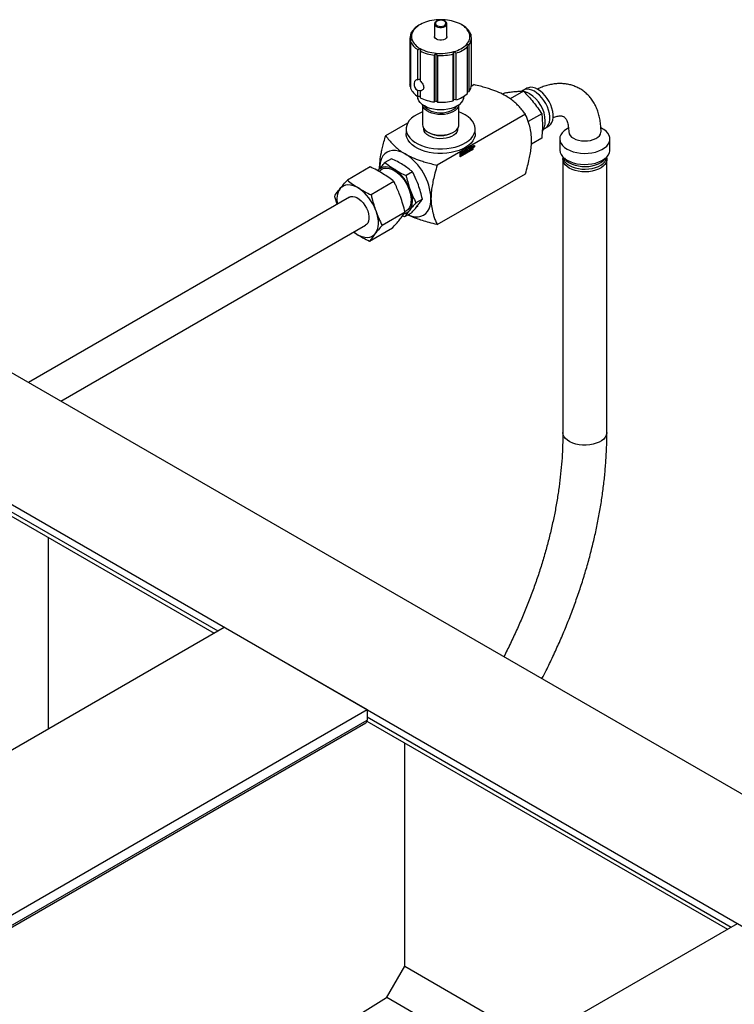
# Model space of a CAD drawing. Header units: millimetres. Extents: x 0 to 25230, y 0 to 17820.
# Tile 197 of 214: x 18220 to 18662, y 14064 to 14673. Entities that reach past the tile are written whole.
import ezdxf

# ---------------------------------------------------------------- set-up
doc = ezdxf.new("R2010")
doc.units = ezdxf.units.MM
doc.linetypes.add('SLD-Sólida', pattern=[0])
doc.layers.add('REFERÊNCIAS', color=9, linetype='SLD-Sólida')

msp = doc.modelspace()

# ---------------------------------------------------------------- linework, layer by layer
at = {"color": 7, "linetype": 'SLD-Sólida', "lineweight": 25, "ltscale": 30}
for p, q in [((18463.62, 14666.79), (18463.62, 14667.06)), ((18467.34, 14669.75), (18466.67, 14669.36)), ((18476.31, 14670.14), (18476.31, 14662.38)), ((18483.91, 14670.14), (18483.91, 14670.18)), ((18483.91, 14662.38), (18483.91, 14670.14)), ((18461.11, 14661.61), (18461.11, 14632.66)), ((18461.22, 14631.48), (18461.22, 14660.42)), ((18461.51, 14659.36), (18461.51, 14630.42)), ((18498.71, 14663.85), (18498.71, 14663.13)), ((18499.11, 14632.66), (18499.11, 14661.61)), ((18466.03, 14635.64), (18466.03, 14654.24)), ((18467.35, 14653.48), (18467.35, 14634.88)), ((18496.6, 14627.21), (18496.6, 14656.16)), ((18497.44, 14657.11), (18497.44, 14628.16)), ((18476.22, 14621.92), (18476.22, 14650.87)), ((18477.29, 14622.37), (18477.29, 14652.09)), ((18478.06, 14650.7), (18478.06, 14621.76)), ((18487.9, 14622.66), (18487.9, 14651.6)), ((18488.3, 14623.38), (18488.3, 14653.1)), ((18489.55, 14652.09), (18489.55, 14623.14)), ((18461.51, 14631.35), (18461.22, 14631.48)), ((18466.03, 14625.29), (18466.03, 14629.16)), ((18467.35, 14628.92), (18467.35, 14624.54)), ((18499.03, 14631.66), (18500.7, 14632.62)), ((18531.34, 14629.16), (18530.35, 14628.59)), ((18533.48, 14630.35), (18531.85, 14629.41)), ((18465.61, 14625.57), (18466.01, 14624.02)), ((18467.35, 14625.29), (18466.03, 14625.29)), ((18488.3, 14623.38), (18487.9, 14622.66)), ((18489.55, 14623.14), (18488.3, 14623.38)), ((18494.2, 14624.02), (18494.6, 14625.57)), ((18497.44, 14628.16), (18496.6, 14628.01)), ((18519.94, 14627.6), (18518.34, 14626.67)), ((18531.26, 14628.61), (18523.1, 14623.9)), ((18468.86, 14620.18), (18468.86, 14607.85)), ((18477.29, 14622.37), (18476.22, 14621.92)), ((18478.06, 14621.76), (18477.29, 14622.37)), ((18491.36, 14607.85), (18491.36, 14620.18)), ((18532.52, 14614.25), (18477.9, 14582.72)), ((18542.57, 14614.53), (18534.29, 14609.75)), ((18446.08, 14601.09), (18459.75, 14608.98)), ((18458.73, 14605.22), (18458.73, 14602.37)), ((18469.62, 14605.5), (18469.62, 14605.22)), ((18490.6, 14605.22), (18490.6, 14605.5)), ((18501.48, 14602.37), (18501.48, 14605.22)), ((18543.69, 14605.11), (18544.84, 14605.78)), ((18545.32, 14606.09), (18546.94, 14607.03)), ((18559.15, 14605.86), (18558.3, 14605.37)), ((18580.25, 14605.37), (18579.19, 14605.98)), ((18472.15, 14603.26), (18472.69, 14602.95)), ((18487.53, 14602.95), (18488.07, 14603.26)), ((18542.57, 14599.45), (18536.21, 14595.78)), ((18553.75, 14599.03), (18553.75, 14592.19)), ((18584.8, 14592.19), (18584.8, 14599.03)), ((18492.13, 14590.12), (18499.91, 14594.61)), ((18492.13, 14588.14), (18499.77, 14592.55)), ((18499.91, 14592.47), (18492.13, 14587.98)), ((18499.59, 14594.39), (18493.97, 14591.14)), ((18499.73, 14594.31), (18494.11, 14591.06)), ((18494.11, 14589.32), (18499.73, 14592.57)), ((18497.62, 14592.31), (18497.86, 14592.45)), ((18497.62, 14591.73), (18497.62, 14592.31)), ((18497.72, 14592.37), (18497.72, 14591.92)), ((18497.86, 14592.45), (18497.86, 14591.84)), ((18497.95, 14592.5), (18498.75, 14592.96)), ((18497.95, 14591.65), (18497.95, 14592.5)), ((18498.61, 14592.83), (18498.04, 14592.51)), ((18498.04, 14592.51), (18498.04, 14592.36)), ((18498.04, 14592.51), (18498.18, 14592.43)), ((18498.58, 14592.47), (18498.04, 14592.16)), ((18498.04, 14592.36), (18498.18, 14592.28)), ((18498.75, 14592.75), (18498.18, 14592.43)), ((18498.18, 14592.28), (18498.72, 14592.59)), ((18498.18, 14592.43), (18498.18, 14592.28)), ((18498.72, 14592.38), (18498.18, 14592.08)), ((18498.58, 14592.51), (18498.58, 14592.47)), ((18498.58, 14592.47), (18498.72, 14592.38)), ((18498.61, 14592.88), (18498.61, 14592.83)), ((18498.61, 14592.83), (18498.75, 14592.75)), ((18498.72, 14592.59), (18498.72, 14592.38)), ((18498.75, 14592.96), (18498.75, 14592.75)), ((18498.82, 14593), (18499.62, 14593.46)), ((18498.82, 14592.15), (18498.82, 14593)), ((18498.91, 14592.37), (18498.82, 14592.32)), ((18499.05, 14592.29), (18498.82, 14592.15)), ((18499.48, 14593.33), (18498.91, 14593.01)), ((18498.91, 14593.01), (18498.91, 14592.87)), ((18498.91, 14593.01), (18499.05, 14592.93)), ((18499.45, 14592.97), (18498.91, 14592.66)), ((18498.91, 14592.87), (18499.05, 14592.78)), ((18498.91, 14592.66), (18498.91, 14592.37)), ((18498.91, 14592.66), (18499.05, 14592.58)), ((18498.91, 14592.37), (18499.05, 14592.29)), ((18499.62, 14593.25), (18499.05, 14592.93)), ((18499.05, 14592.78), (18499.59, 14593.09)), ((18499.05, 14592.93), (18499.05, 14592.78)), ((18499.59, 14592.89), (18499.05, 14592.58)), ((18499.05, 14592.58), (18499.05, 14592.29)), ((18499.45, 14593.01), (18499.45, 14592.97)), ((18499.45, 14592.97), (18499.59, 14592.89)), ((18499.48, 14593.38), (18499.48, 14593.33)), ((18499.48, 14593.33), (18499.62, 14593.25)), ((18499.73, 14594.31), (18499.59, 14594.39)), ((18499.59, 14593.09), (18499.59, 14592.89)), ((18499.62, 14593.46), (18499.62, 14593.25)), ((18499.73, 14592.57), (18499.73, 14594.31)), ((18499.77, 14592.55), (18499.77, 14594.53)), ((18499.77, 14592.55), (18499.91, 14592.47)), ((18499.91, 14594.61), (18499.91, 14592.47)), ((18500.12, 14594.12), (18500.19, 14594.05)), ((18500.19, 14594.05), (18500.33, 14593.96)), ((18500.44, 14594.61), (18500.61, 14594.7)), ((18500.44, 14594.02), (18500.44, 14594.61)), ((18500.44, 14594.43), (18500.54, 14594.38)), ((18500.44, 14594.41), (18500.54, 14594.35)), ((18500.44, 14594.14), (18500.54, 14594.08)), ((18500.54, 14594.08), (18500.44, 14594.02)), ((18500.46, 14594.62), (18500.54, 14594.57)), ((18500.49, 14594.64), (18500.58, 14594.59)), ((18500.51, 14594.64), (18500.59, 14594.6)), ((18500.52, 14594.65), (18500.6, 14594.6)), ((18500.58, 14594.59), (18500.54, 14594.57)), ((18500.54, 14594.57), (18500.54, 14594.38)), ((18500.54, 14594.38), (18500.56, 14594.39)), ((18500.54, 14594.35), (18500.54, 14594.08)), ((18500.67, 14594.16), (18500.54, 14594.35)), ((18500.55, 14594.67), (18500.65, 14594.62)), ((18500.66, 14594.61), (18500.56, 14594.67)), ((18500.57, 14594.4), (18500.65, 14594.3)), ((18500.59, 14594.6), (18500.58, 14594.59)), ((18500.6, 14594.6), (18500.59, 14594.6)), ((18500.65, 14594.3), (18500.59, 14594.27)), ((18500.7, 14594.93), (18500.6, 14594.96)), ((18500.6, 14594.41), (18500.66, 14594.38)), ((18500.64, 14594.7), (18500.78, 14594.62)), ((18500.65, 14594.3), (18500.79, 14594.22)), ((18500.66, 14594.38), (18500.79, 14594.22)), ((18500.79, 14594.22), (18500.67, 14594.16)), ((18500.68, 14594.56), (18500.76, 14594.52)), ((18500.85, 14594.85), (18500.7, 14594.93)), ((18500.73, 14594.73), (18500.74, 14594.72)), ((18449.65, 14586.78), (18445.64, 14584.47)), ((18492.13, 14587.98), (18492.13, 14590.12)), ((18493.79, 14591.04), (18492.16, 14590.1)), ((18492.16, 14590.1), (18492.16, 14589.33)), ((18492.16, 14590.1), (18492.3, 14590.02)), ((18492.69, 14589.43), (18492.16, 14589.13)), ((18492.16, 14589.33), (18492.3, 14589.25)), ((18492.16, 14589.13), (18492.16, 14588.93)), ((18492.16, 14589.13), (18492.3, 14589.05)), ((18492.93, 14589), (18492.16, 14588.56)), ((18492.16, 14588.93), (18492.3, 14588.85)), ((18492.16, 14588.56), (18492.16, 14588.36)), ((18492.16, 14588.56), (18492.3, 14588.48)), ((18492.16, 14588.36), (18492.3, 14588.28)), ((18493.93, 14590.96), (18492.3, 14590.02)), ((18492.3, 14590.02), (18492.3, 14589.25)), ((18492.3, 14589.25), (18492.83, 14589.55)), ((18492.83, 14589.35), (18492.3, 14589.05)), ((18493.76, 14589.32), (18492.3, 14588.48)), ((18492.3, 14588.28), (18493.93, 14589.22)), ((18492.3, 14588.85), (18492.72, 14589.09)), ((18492.3, 14589.05), (18492.3, 14588.85)), ((18492.3, 14588.48), (18492.3, 14588.28)), ((18492.48, 14589.92), (18493.93, 14590.76)), ((18492.48, 14589.55), (18492.48, 14589.92)), ((18492.58, 14589.77), (18492.48, 14589.72)), ((18492.72, 14589.69), (18492.48, 14589.55)), ((18492.58, 14589.77), (18492.72, 14589.69)), ((18492.69, 14589.43), (18492.83, 14589.35)), ((18492.71, 14589.08), (18492.78, 14589.03)), ((18493.25, 14590.01), (18493.26, 14589.97)), ((18493.79, 14590.07), (18493.26, 14589.77)), ((18493.26, 14589.97), (18493.41, 14589.89)), ((18493.26, 14589.77), (18493.41, 14589.68)), ((18493.46, 14590.2), (18493.31, 14590.29)), ((18493.62, 14589.4), (18493.31, 14589.23)), ((18493.79, 14590.47), (18493.39, 14590.24)), ((18493.41, 14589.89), (18493.93, 14590.19)), ((18493.93, 14589.99), (18493.41, 14589.68)), ((18493.93, 14590.39), (18493.52, 14590.15)), ((18493.52, 14589.55), (18493.76, 14589.68)), ((18493.62, 14589.6), (18493.62, 14589.4)), ((18493.62, 14589.4), (18493.76, 14589.32)), ((18493.76, 14589.68), (18493.76, 14589.32)), ((18493.79, 14591.04), (18493.93, 14590.96)), ((18493.79, 14590.47), (18493.93, 14590.39)), ((18493.79, 14590.07), (18493.93, 14589.99)), ((18493.93, 14590.76), (18493.93, 14590.96)), ((18493.93, 14590.19), (18493.93, 14590.39)), ((18493.93, 14589.22), (18493.93, 14589.99)), ((18493.97, 14591.14), (18493.97, 14589.4)), ((18493.97, 14591.14), (18494.11, 14591.06)), ((18494.11, 14589.32), (18493.97, 14589.4)), ((18494.11, 14591.06), (18494.11, 14589.32)), ((18494.19, 14589.73), (18494.37, 14589.83)), ((18494.2, 14589.98), (18494.27, 14590.01)), ((18494.23, 14590.24), (18494.37, 14590.16)), ((18494.23, 14590.22), (18494.37, 14590.13)), ((18494.24, 14590.27), (18494.38, 14590.19)), ((18494.24, 14590.21), (18494.38, 14590.13)), ((18494.27, 14590.31), (18494.41, 14590.23)), ((18494.68, 14590.23), (18494.27, 14590.01)), ((18494.27, 14590.01), (18494.41, 14589.93)), ((18494.71, 14589.92), (18494.27, 14589.67)), ((18494.27, 14589.67), (18494.42, 14589.58)), ((18494.68, 14590.55), (18494.3, 14590.33)), ((18494.3, 14590.33), (18494.44, 14590.25)), ((18494.35, 14589.83), (18494.37, 14589.82)), ((18494.35, 14589.82), (18494.38, 14589.81)), ((18494.36, 14589.83), (18494.37, 14589.83)), ((18494.37, 14589.83), (18494.37, 14589.83)), ((18494.41, 14590.46), (18494.85, 14590.71)), ((18494.82, 14590.15), (18494.41, 14589.93)), ((18494.85, 14589.84), (18494.42, 14589.58)), ((18494.82, 14590.47), (18494.44, 14590.25)), ((18494.45, 14590.14), (18494.86, 14590.37)), ((18494.45, 14589.82), (18494.82, 14590.04)), ((18494.68, 14590.55), (18494.82, 14590.47)), ((18494.68, 14590.23), (18494.82, 14590.15)), ((18494.7, 14590.56), (18494.85, 14590.48)), ((18494.71, 14589.92), (18494.85, 14589.84)), ((18494.72, 14590.25), (18494.87, 14590.16)), ((18494.73, 14590.57), (18494.87, 14590.49)), ((18494.89, 14590.48), (18494.75, 14590.56)), ((18494.89, 14590.16), (18494.75, 14590.24)), ((18494.75, 14590.24), (18494.75, 14590.24)), ((18494.75, 14590.24), (18494.89, 14590.16)), ((18494.77, 14590.55), (18494.94, 14590.65)), ((18495.08, 14590.56), (18494.9, 14590.46)), ((18494.94, 14590.65), (18495.08, 14590.56)), ((18495.13, 14590.87), (18496.02, 14591.38)), ((18495.31, 14590.93), (18495.13, 14590.83)), ((18495.13, 14590.66), (18495.13, 14590.87)), ((18495.46, 14590.85), (18495.13, 14590.66)), ((18495.31, 14590.93), (18495.46, 14590.85)), ((18495.46, 14590.21), (18495.46, 14590.85)), ((18495.55, 14590.43), (18495.46, 14590.38)), ((18495.69, 14590.35), (18495.46, 14590.21)), ((18495.88, 14591.26), (18495.55, 14591.07)), ((18495.55, 14591.07), (18495.55, 14590.43)), ((18495.55, 14591.07), (18495.69, 14590.99)), ((18495.55, 14590.43), (18495.69, 14590.35)), ((18496.02, 14591.18), (18495.69, 14590.99)), ((18495.69, 14590.99), (18495.69, 14590.35)), ((18495.79, 14590.41), (18496.18, 14591.48)), ((18496.05, 14590.55), (18495.79, 14590.41)), ((18495.91, 14590.64), (18495.87, 14590.61)), ((18495.88, 14591.3), (18495.88, 14591.26)), ((18495.88, 14591.26), (18496.02, 14591.18)), ((18495.97, 14590.82), (18495.91, 14590.64)), ((18495.91, 14590.64), (18496.05, 14590.55)), ((18496.45, 14591.09), (18495.97, 14590.82)), ((18495.97, 14590.82), (18496.11, 14590.73)), ((18496.02, 14591.38), (18496.02, 14591.18)), ((18496.21, 14591.47), (18496.05, 14591.05)), ((18496.05, 14591.05), (18496.2, 14590.97)), ((18496.11, 14590.73), (18496.05, 14590.55)), ((18496.59, 14591.01), (18496.11, 14590.73)), ((18496.18, 14591.48), (18496.53, 14591.68)), ((18496.35, 14591.39), (18496.2, 14590.97)), ((18496.2, 14590.97), (18496.51, 14591.15)), ((18496.21, 14591.47), (18496.35, 14591.39)), ((18496.51, 14591.15), (18496.35, 14591.39)), ((18496.45, 14591.09), (18496.59, 14591.01)), ((18496.46, 14591.64), (18496.77, 14591.14)), ((18496.53, 14591.68), (18496.92, 14591.06)), ((18496.77, 14591.14), (18496.58, 14591.02)), ((18496.66, 14590.91), (18496.59, 14591.01)), ((18496.92, 14591.06), (18496.66, 14590.91)), ((18496.77, 14591.14), (18496.92, 14591.06)), ((18496.9, 14591.89), (18497.14, 14592.03)), ((18496.9, 14591.28), (18496.9, 14591.89)), ((18497.5, 14591.53), (18496.99, 14591.23)), ((18496.99, 14591.23), (18497.13, 14591.15)), ((18497, 14591.95), (18497, 14591.53)), ((18497, 14591.53), (18497.14, 14591.45)), ((18497.02, 14591.49), (18497.16, 14591.4)), ((18497.64, 14591.45), (18497.13, 14591.15)), ((18497.14, 14592.03), (18497.14, 14591.45)), ((18497.22, 14591.41), (18497.55, 14591.6)), ((18497.5, 14591.53), (18497.64, 14591.45)), ((18497.72, 14591.92), (18497.86, 14591.84)), ((18498.04, 14591.87), (18497.95, 14591.81)), ((18498.18, 14591.79), (18497.95, 14591.65)), ((18498.04, 14592.16), (18498.04, 14591.87)), ((18498.04, 14592.16), (18498.18, 14592.08)), ((18498.04, 14591.87), (18498.18, 14591.79)), ((18498.18, 14592.08), (18498.18, 14591.79)), ((18555.68, 14586.48), (18555.68, 14417.39)), ((18582.88, 14417.39), (18582.88, 14586.48)), ((18436.52, 14581.75), (18422.37, 14573.58)), ((18441.25, 14579.3), (18441.63, 14579.8)), ((18441.27, 14579.3), (18441.63, 14579.8)), ((18462.7, 14578.65), (18458.7, 14576.34)), ((18477.9, 14545.98), (18532.52, 14577.51)), ((18451.2, 14572.6), (18437.06, 14564.44)), ((18423.68, 14562.97), (18225.18, 14448.37)), ((18468.79, 14561.79), (18464.78, 14559.48)), ((18465.17, 14556.94), (18466.17, 14557.52)), ((18458.04, 14553.63), (18443.9, 14545.47)), ((18457.8, 14550.75), (18456.47, 14551.4)), ((18461.81, 14553.06), (18457.8, 14550.75)), ((18245.18, 14436.83), (18433.68, 14545.65)), ((18450.2, 14543.81), (18436.05, 14535.64)), ((18428.18, 14539.91), (18426.13, 14541.29))]:
    msp.add_line(p, q, dxfattribs=at)
at = {"color": 7, "linetype": 'SLD-Sólida', "lineweight": 25, "ltscale": 30, "flags": 128}
for points in [[(18482.44, 14671.9), (18481.56, 14672.26), (18480.52, 14672.44), (18479.43, 14672.41), (18478.42, 14672.18), (18477.59, 14671.78), (18477.03, 14671.24), (18476.81, 14670.63), (18476.95, 14670), (18477.42, 14669.44), (18478.19, 14669), (18479.17, 14668.72), (18480.25, 14668.64), (18481.31, 14668.77), (18482.24, 14669.09), (18482.94, 14669.57), (18483.34, 14670.16), (18483.38, 14670.78), (18483.07, 14671.38), (18482.44, 14671.9)], [(18476.31, 14670.14), (18476.36, 14669.8), (18476.72, 14669.14), (18477.42, 14668.59), (18478.38, 14668.19), (18479.51, 14667.97), (18480.7, 14667.97), (18481.83, 14668.19), (18482.8, 14668.59), (18483.49, 14669.14), (18483.86, 14669.8), (18483.91, 14670.14)], [(18483.91, 14662.38), (18483.86, 14662.04), (18483.49, 14661.39), (18482.8, 14660.83), (18481.83, 14660.43), (18480.7, 14660.22), (18479.51, 14660.22), (18478.38, 14660.43), (18477.42, 14660.83), (18476.72, 14661.39), (18476.36, 14662.04), (18476.31, 14662.38)], [(18461.22, 14631.48), (18461.13, 14632.2), (18461.11, 14632.66)], [(18544.84, 14605.78), (18545.11, 14605.95), (18546.08, 14606.82), (18546.83, 14607.99), (18547.35, 14609.42), (18547.6, 14611.07), (18547.6, 14612.89), (18547.35, 14614.83), (18546.83, 14616.85), (18546.08, 14618.88), (18545.11, 14620.88), (18543.95, 14622.78), (18542.63, 14624.54), (18541.19, 14626.1), (18539.66, 14627.43), (18538.09, 14628.49), (18536.52, 14629.25), (18534.99, 14629.68), (18533.55, 14629.78), (18532.23, 14629.55), (18531.34, 14629.16)], [(18546.94, 14607.03), (18547.22, 14607.2), (18548.18, 14608.08), (18548.93, 14609.24), (18549.44, 14610.67), (18549.7, 14612.31), (18549.7, 14614.12), (18549.44, 14616.06), (18548.93, 14618.08), (18548.18, 14620.1), (18547.22, 14622.09), (18546.06, 14623.99), (18544.74, 14625.75), (18543.3, 14627.31), (18541.78, 14628.63), (18540.21, 14629.69), (18538.65, 14630.44), (18537.12, 14630.87), (18535.68, 14630.98), (18534.37, 14630.74), (18533.48, 14630.35)], [(18494.2, 14624.02), (18494.18, 14623.94), (18493.66, 14622.69), (18492.81, 14621.5), (18491.64, 14620.39), (18490.19, 14619.41), (18488.48, 14618.57), (18486.58, 14617.9), (18484.51, 14617.41), (18482.34, 14617.1), (18480.11, 14617), (18477.88, 14617.1), (18475.71, 14617.41), (18473.64, 14617.9), (18471.73, 14618.57), (18470.03, 14619.41), (18468.58, 14620.39), (18467.41, 14621.5), (18466.56, 14622.69), (18466.03, 14623.94), (18466.01, 14624.02)], [(18491.33, 14620.16), (18491.29, 14619.88), (18490.88, 14618.74), (18490.13, 14617.66), (18489.06, 14616.67), (18487.7, 14615.81), (18486.09, 14615.11), (18484.3, 14614.58), (18482.37, 14614.24), (18480.36, 14614.11), (18478.35, 14614.19), (18476.39, 14614.48), (18474.56, 14614.96), (18472.9, 14615.62), (18471.47, 14616.44), (18470.32, 14617.4), (18469.49, 14618.46), (18469, 14619.59), (18468.89, 14620.16)], [(18470.14, 14619.35), (18470.52, 14618.78), (18471.46, 14617.81), (18472.69, 14616.95), (18474.18, 14616.23), (18475.87, 14615.69), (18477.71, 14615.34), (18479.62, 14615.18), (18481.56, 14615.23), (18483.44, 14615.49), (18485.21, 14615.94), (18486.81, 14616.57), (18488.18, 14617.36), (18489.27, 14618.28), (18490.05, 14619.31), (18490.08, 14619.35)], [(18468.86, 14615.72), (18467.6, 14615.23), (18465.49, 14614.23), (18463.61, 14613.07), (18462.01, 14611.79), (18460.7, 14610.4), (18459.72, 14608.92), (18459.07, 14607.39), (18458.76, 14605.82), (18458.8, 14604.24), (18459.2, 14602.67), (18459.93, 14601.15), (18461, 14599.69), (18462.38, 14598.33), (18464.06, 14597.08), (18465.99, 14595.96), (18468.16, 14594.99), (18470.53, 14594.19), (18473.05, 14593.58), (18475.69, 14593.15), (18478.4, 14592.92), (18481.14, 14592.9), (18483.86, 14593.08), (18486.52, 14593.45), (18489.07, 14594.02), (18491.48, 14594.78), (18493.7, 14595.7), (18495.7, 14596.78), (18497.44, 14598), (18498.9, 14599.34), (18500.05, 14600.78), (18500.87, 14602.29), (18501.35, 14603.84), (18501.48, 14605.42), (18501.26, 14607), (18500.7, 14608.55), (18499.79, 14610.04), (18498.56, 14611.45), (18497.03, 14612.76), (18495.22, 14613.95), (18495.22, 14613.95)], [(18495.22, 14613.95), (18493.17, 14614.99), (18491.36, 14615.72)], [(18468.86, 14607.85), (18469, 14606.83), (18469.49, 14605.7), (18470.32, 14604.64), (18471.47, 14603.69), (18472.9, 14602.86), (18474.56, 14602.2), (18476.39, 14601.72), (18478.35, 14601.43), (18480.36, 14601.36), (18482.37, 14601.49), (18484.3, 14601.82), (18486.09, 14602.35), (18487.7, 14603.05), (18489.06, 14603.91), (18490.13, 14604.9), (18490.88, 14605.98), (18491.29, 14607.12), (18491.36, 14607.85)], [(18490.6, 14605.22), (18490.5, 14604.39), (18490.05, 14603.3), (18489.27, 14602.28), (18488.18, 14601.36), (18486.81, 14600.57), (18485.21, 14599.94), (18483.44, 14599.48), (18481.56, 14599.23), (18479.62, 14599.18), (18477.71, 14599.33), (18475.87, 14599.69), (18474.18, 14600.23), (18472.69, 14600.94), (18471.46, 14601.8), (18470.52, 14602.78), (18469.9, 14603.84), (18469.63, 14604.95), (18469.62, 14605.22)], [(18558.3, 14605.37), (18557.88, 14605.12), (18556.41, 14604.05), (18555.23, 14602.85), (18554.39, 14601.57), (18553.89, 14600.23), (18553.75, 14598.86), (18553.98, 14597.49), (18554.57, 14596.16), (18555.5, 14594.9), (18556.75, 14593.74), (18558.3, 14592.69)], [(18558.3, 14592.69), (18560.1, 14591.8), (18562.12, 14591.08), (18564.31, 14590.54), (18566.61, 14590.2), (18568.98, 14590.07), (18571.35, 14590.15), (18573.67, 14590.44), (18575.9, 14590.92), (18577.96, 14591.6), (18579.82, 14592.46), (18581.44, 14593.46), (18582.77, 14594.6), (18583.78, 14595.84), (18584.46, 14597.16), (18584.77, 14598.52), (18584.73, 14599.89), (18584.32, 14601.24), (18583.56, 14602.54), (18582.47, 14603.76), (18581.06, 14604.86), (18580.25, 14605.37)], [(18501.48, 14602.37), (18501.35, 14600.99), (18500.87, 14599.43), (18500.05, 14597.92), (18498.9, 14596.48), (18497.44, 14595.15), (18495.7, 14593.93), (18493.7, 14592.84), (18491.48, 14591.92), (18489.07, 14591.16), (18486.52, 14590.6), (18483.86, 14590.22), (18481.14, 14590.04), (18478.4, 14590.07), (18475.69, 14590.29), (18473.05, 14590.72), (18470.53, 14591.34), (18468.16, 14592.13), (18465.99, 14593.1), (18464.06, 14594.22), (18462.38, 14595.47), (18461, 14596.84), (18459.93, 14598.29), (18459.2, 14599.81), (18458.8, 14601.38), (18458.73, 14602.37)], [(18562.2, 14599.46), (18563.67, 14598.76), (18565.34, 14598.24), (18567.15, 14597.9), (18569.04, 14597.77), (18570.93, 14597.85), (18572.77, 14598.13), (18574.48, 14598.61), (18576, 14599.27), (18577.28, 14600.08), (18578.27, 14601.02), (18578.93, 14602.05), (18579.25, 14603.13), (18579.28, 14603.54)], [(18501.06, 14594.68), (18501.02, 14594.45), (18500.92, 14594.22), (18500.77, 14594.01), (18500.59, 14593.87), (18500.41, 14593.81), (18500.26, 14593.83), (18500.16, 14593.95), (18500.12, 14594.14), (18500.16, 14594.37), (18500.26, 14594.6), (18500.41, 14594.8), (18500.59, 14594.95), (18500.77, 14595.01), (18500.92, 14594.98), (18501.02, 14594.86), (18501.06, 14594.68)], [(18500.43, 14593.94), (18500.27, 14593.89), (18500.2, 14593.89)], [(18500.95, 14594.62), (18500.92, 14594.76), (18500.85, 14594.85), (18500.73, 14594.87), (18500.59, 14594.83), (18500.45, 14594.71), (18500.33, 14594.56), (18500.26, 14594.38), (18500.23, 14594.2), (18500.26, 14594.05), (18500.33, 14593.96), (18500.45, 14593.94), (18500.59, 14593.99), (18500.73, 14594.1), (18500.85, 14594.26), (18500.92, 14594.44), (18500.95, 14594.62)], [(18500.64, 14594.7), (18500.64, 14594.71), (18500.64, 14594.72)], [(18500.84, 14595.01), (18500.88, 14594.95), (18500.92, 14594.78)], [(18458.19, 14589.71), (18456.11, 14590.75), (18454.07, 14591.46), (18452.1, 14591.83), (18450.23, 14591.84), (18448.5, 14591.51), (18446.94, 14590.83), (18445.57, 14589.81), (18444.41, 14588.48), (18443.49, 14586.86), (18442.82, 14584.97), (18442.41, 14582.84), (18442.28, 14580.52)], [(18493.52, 14590.15), (18493.44, 14590.21), (18493.34, 14590.24), (18493.23, 14590.22), (18493.12, 14590.17), (18493, 14590.09), (18492.89, 14589.97), (18492.8, 14589.84), (18492.72, 14589.69)], [(18492.72, 14589.09), (18492.8, 14589.03), (18492.89, 14589), (18493, 14589.02), (18493.12, 14589.07), (18493.23, 14589.15), (18493.34, 14589.26), (18493.44, 14589.4), (18493.52, 14589.55)], [(18492.83, 14589.55), (18492.87, 14589.68), (18492.94, 14589.79), (18493.02, 14589.89), (18493.12, 14589.97), (18493.21, 14590), (18493.3, 14590), (18493.36, 14589.96), (18493.41, 14589.89)], [(18493.41, 14589.68), (18493.36, 14589.56), (18493.3, 14589.44), (18493.21, 14589.34), (18493.12, 14589.27), (18493.02, 14589.24), (18492.94, 14589.24), (18492.87, 14589.28), (18492.83, 14589.35)], [(18494.41, 14589.93), (18494.33, 14589.9), (18494.25, 14589.91), (18494.2, 14589.97), (18494.18, 14590.06), (18494.2, 14590.17), (18494.25, 14590.29), (18494.33, 14590.39), (18494.41, 14590.46)], [(18494.42, 14589.58), (18494.37, 14589.56), (18494.33, 14589.55), (18494.28, 14589.56), (18494.25, 14589.57), (18494.22, 14589.6), (18494.2, 14589.63), (18494.19, 14589.68), (18494.19, 14589.73)], [(18494.2, 14589.64), (18494.23, 14589.65), (18494.27, 14589.67)], [(18494.23, 14590.22), (18494.24, 14590.21), (18494.24, 14590.21)], [(18494.27, 14590.31), (18494.26, 14590.3), (18494.26, 14590.3)], [(18494.71, 14589.92), (18494.8, 14589.99), (18494.86, 14590.07)], [(18494.85, 14590.71), (18494.9, 14590.73), (18494.94, 14590.74), (18494.98, 14590.74), (18495.02, 14590.72), (18495.05, 14590.7), (18495.07, 14590.66), (18495.08, 14590.62), (18495.08, 14590.56)], [(18494.86, 14590.37), (18494.95, 14590.4), (18495.02, 14590.38), (18495.07, 14590.32), (18495.08, 14590.23), (18495.06, 14590.12), (18495.01, 14590.01), (18494.94, 14589.91), (18494.85, 14589.84)], [(18494.89, 14590.11), (18494.9, 14590.12), (18494.9, 14590.13), (18494.9, 14590.14), (18494.9, 14590.14), (18494.9, 14590.15), (18494.9, 14590.15), (18494.89, 14590.16), (18494.89, 14590.16)], [(18494.94, 14590.65), (18494.94, 14590.7), (18494.93, 14590.74)], [(18496.92, 14591.21), (18496.94, 14591.21), (18496.99, 14591.23)], [(18553.75, 14592.19), (18553.75, 14592.02), (18553.98, 14590.66), (18554.57, 14589.33), (18555.5, 14588.06), (18556.75, 14586.9), (18558.3, 14585.86)], [(18559.66, 14580.93), (18558.24, 14581.89), (18557.11, 14582.97), (18556.29, 14584.14), (18555.81, 14585.37), (18555.68, 14586.63), (18555.79, 14587.5)], [(18558.3, 14585.86), (18560.1, 14584.96), (18562.12, 14584.24), (18564.31, 14583.7), (18566.61, 14583.36), (18568.98, 14583.23), (18571.35, 14583.31), (18573.67, 14583.6), (18575.9, 14584.09), (18577.96, 14584.76), (18579.82, 14585.62), (18581.44, 14586.62), (18582.77, 14587.76), (18583.78, 14589), (18584.46, 14590.32), (18584.77, 14591.68), (18584.8, 14592.19)], [(18582.76, 14587.5), (18582.85, 14586.95), (18582.81, 14585.69), (18582.41, 14584.44), (18581.68, 14583.25), (18580.62, 14582.15), (18579.27, 14581.15), (18577.66, 14580.3), (18575.84, 14579.6), (18573.84, 14579.08), (18571.73, 14578.75), (18569.55, 14578.63), (18567.36, 14578.7), (18565.23, 14578.98), (18563.2, 14579.45), (18561.33, 14580.11), (18559.66, 14580.93)], [(18559.71, 14582.59), (18561.37, 14581.77), (18563.23, 14581.12), (18565.25, 14580.66), (18567.37, 14580.38), (18569.55, 14580.3), (18571.71, 14580.43), (18573.82, 14580.76), (18575.8, 14581.27), (18577.62, 14581.96), (18579.22, 14582.82), (18580.56, 14583.8), (18581.61, 14584.91), (18582.34, 14586.09), (18582.73, 14587.32), (18582.79, 14587.78)], [(18559.71, 14584.22), (18561.37, 14583.41), (18563.23, 14582.76), (18565.25, 14582.29), (18567.37, 14582.01), (18569.55, 14581.94), (18571.71, 14582.06), (18573.82, 14582.39), (18575.8, 14582.9), (18577.62, 14583.6), (18579.22, 14584.45), (18580.56, 14585.44), (18581.61, 14586.54), (18581.95, 14587.02)], [(18441.63, 14579.8), (18442.5, 14580.68), (18443.52, 14581.33), (18444.67, 14581.74), (18445.93, 14581.91), (18447.28, 14581.82), (18448.7, 14581.49), (18450.16, 14580.91), (18451.64, 14580.1)], [(18442.11, 14578.87), (18442.85, 14579.68), (18443.95, 14580.43), (18445.21, 14580.87), (18446.62, 14580.99), (18448.14, 14580.8), (18449.72, 14580.28), (18451.34, 14579.46), (18452.96, 14578.36), (18454.54, 14577), (18456.03, 14575.41), (18457.42, 14573.63), (18458.65, 14571.7), (18459.72, 14569.67), (18460.58, 14567.58)], [(18417.92, 14568.37), (18418.9, 14569.36), (18420.05, 14570.09), (18421.34, 14570.55), (18422.76, 14570.74), (18424.28, 14570.64), (18425.88, 14570.26), (18427.52, 14569.62), (18429.19, 14568.7)], [(18423.68, 14562.97), (18424.54, 14563.32), (18425.7, 14563.43), (18426.96, 14563.22), (18428.29, 14562.69), (18429.63, 14561.85), (18430.94, 14560.74), (18432.17, 14559.4), (18433.27, 14557.87), (18434.21, 14556.22), (18434.94, 14554.5)], [(18460.58, 14567.58), (18461.23, 14565.49), (18461.63, 14563.44), (18461.8, 14561.48), (18461.71, 14559.66), (18461.38, 14558.01), (18460.81, 14556.58), (18460.02, 14555.41), (18459.01, 14554.51), (18458.09, 14554.02)], [(18460.03, 14552.03), (18460.27, 14551.93), (18462.31, 14551.22), (18464.28, 14550.85), (18466.14, 14550.84), (18467.87, 14551.17), (18469.44, 14551.85), (18470.81, 14552.87), (18471.97, 14554.2), (18472.89, 14555.82), (18473.56, 14557.71), (18473.96, 14559.84), (18474.1, 14562.16)], [(18461.21, 14567.6), (18461.81, 14565.69), (18462.23, 14563.81), (18462.46, 14561.99), (18462.5, 14560.26), (18462.34, 14558.65), (18462, 14557.19), (18461.47, 14555.9), (18460.76, 14554.81)], [(18434.94, 14554.5), (18435.45, 14552.76), (18435.72, 14551.09), (18435.73, 14549.53), (18435.49, 14548.15), (18435, 14546.98), (18434.28, 14546.08), (18433.68, 14545.65)], [(18439.95, 14554.65), (18440.63, 14552.5), (18441.1, 14550.38), (18441.36, 14548.33), (18441.4, 14546.39), (18441.23, 14544.57), (18440.84, 14542.93), (18440.24, 14541.48), (18439.45, 14540.25)], [(18428.18, 14539.91), (18426.53, 14541.07), (18426.2, 14541.33)], [(18439.45, 14540.25), (18438.47, 14539.26), (18437.32, 14538.53), (18436.03, 14538.06), (18434.61, 14537.88), (18433.09, 14537.98), (18431.49, 14538.35), (18429.85, 14539), (18428.18, 14539.91)], [(18582.88, 14417.39), (18582.85, 14416.92), (18582.54, 14415.67), (18581.89, 14414.46), (18580.91, 14413.33), (18579.63, 14412.3), (18578.09, 14411.41), (18576.31, 14410.67), (18574.35, 14410.11), (18572.26, 14409.73), (18570.1, 14409.55), (18567.91, 14409.58), (18565.76, 14409.81), (18563.69, 14410.23), (18561.78, 14410.84), (18560.05, 14411.62), (18558.57, 14412.55), (18557.36, 14413.6), (18556.46, 14414.75), (18555.9, 14415.98), (18555.68, 14417.23), (18555.68, 14417.39)]]:
    msp.add_lwpolyline(points, dxfattribs=at)
at = {"color": 7, "linetype": 'SLD-Sólida', "lineweight": 25, "ltscale": 900}
for centre, radius, start, end in [((18476.06, 14655.37), 16.81, 104.28212, 135.7125), ((18480.1, 14642.88), 29.93, 84.57209, 105.87635), ((18481.11, 14648.14), 24.61, 61.45558, 85.76269), ((18468.16, 14661.57), 7.03, 139.8902, 189.42553), ((18468.85, 14662.37), 6.77, 135.48521, 193.83052), ((18473.8, 14656.75), 14.49, 119.48058, 134.64114), ((18488.33, 14660.64), 10.18, 19.34753, 63.51698), ((18488.85, 14659.71), 10.69, 22.78124, 60.08327), ((18471.36, 14663.5), 10.69, 202.78124, 240.08327), ((18471.88, 14664.12), 10.18, 199.34753, 243.51698), ((18491.37, 14662.4), 6.77, 315.48521, 13.83052), ((18492.06, 14661.64), 7.03, 319.8902, 9.42553), ((18479.1, 14676.63), 24.61, 241.45558, 265.76269), ((18479.01, 14676.75), 26.03, 243.37053, 263.84774), ((18484.16, 14669.39), 16.81, 284.28212, 315.7125), ((18484.43, 14669.09), 17.76, 286.75539, 313.23923), ((18480.12, 14681.88), 29.93, 264.57209, 285.87635), ((18480.13, 14682.31), 31.68, 266.24926, 284.19918), ((18467.35, 14632.72), 3.8, 133.4819, 284.60899), ((18467.34, 14631.26), 4.57, 89.93266, 106.60972), ((18471.36, 14634.56), 10.69, 202.78124, 240.08327), ((18491.75, 14632.84), 7.36, 320.61202, 358.63824), ((18479.01, 14647.81), 26.03, 243.37053, 263.84774), ((18484.43, 14640.15), 17.76, 286.75539, 313.23923), ((18524.48, 14609.6), 20.34, 1.22785, 58.96829), ((18480.13, 14653.36), 31.68, 266.24926, 284.19918), ((18480.11, 14616.95), 15.85, 242.09921, 297.90079), ((18564.21, 14604), 4.96, 185.46922, 246.10806), ((18500.41, 14594.65), 0.3, 299.82096, 323.30963), ((18500.66, 14594.49), 0.124, 94.53101, 116.82009), ((18500.74, 14594.48), 0.263, 103.95839, 120.03147), ((18500.38, 14594.7), 0.256, 344.92959, 359.99397), ((18500.65, 14594.58), 0.0312, 6.48505, 89.88505), ((18500.53, 14594.56), 0.156, 325.24999, 356.18807), ((18500.45, 14594.63), 0.337, 309.8433, 339.359), ((18500.7, 14594.65), 0.0842, 57.02729, 105.53867), ((18500.55, 14594.56), 0.136, 355.91379, 12.09681), ((18500.67, 14594.63), 0.112, 350.52826, 49.60432), ((18500.5, 14594.62), 0.278, 338.25617, 359.50089), ((18439.56, 14560.58), 34.58, 2.60548, 57.39452), ((18493.62, 14589.33), 1.14, 137.61842, 156.85699), ((18492.73, 14589.84), 0.539, 282.483, 352.20238), ((18493.19, 14590.07), 0.252, 60.84353, 94.9824), ((18494.25, 14590.23), 0.0226, 178.76629, 230.83446), ((18494.4, 14590.16), 0.202, 120.36484, 132.23601), ((18494.43, 14590.15), 0.067, 144.24439, 177.37933), ((18494.39, 14590.15), 0.0237, 172.98253, 230.1912), ((18494.39, 14590.16), 0.0335, 234.55801, 273.89947), ((18494.39, 14589.83), 0.0274, 180.08469, 209.71184), ((18494.39, 14589.83), 0.0236, 214.98512, 258.50401), ((18494.53, 14590.1), 0.176, 131.43109, 146.73274), ((18494.4, 14589.87), 0.0626, 260.06664, 287.5199), ((18494.39, 14590.22), 0.093, 273.21953, 290.36744), ((18494.55, 14590.08), 0.202, 120.36484, 132.23601), ((18494.37, 14589.95), 0.15, 286.76653, 300.42834), ((18494.36, 14590.3), 0.178, 290.90848, 298.94247), ((18494.75, 14590.42), 0.154, 108.72134, 120.31223), ((18494.74, 14590.12), 0.124, 97.05271, 117.0917), ((18494.73, 14590.5), 0.0708, 88.69893, 110.44332), ((18494.73, 14590.2), 0.0436, 63.48574, 96.97788), ((18494.73, 14590.54), 0.027, 60.62932, 93.08085), ((18494.89, 14590.34), 0.154, 108.72134, 120.31223), ((18494.88, 14590.04), 0.124, 97.05271, 117.0917), ((18494.71, 14590.22), 0.213, 300.59977, 315.82271), ((18494.87, 14590.41), 0.0708, 88.69893, 110.44332), ((18494.87, 14590.46), 0.026, 41.15339, 93.59671), ((18494.87, 14590.12), 0.0436, 63.48574, 96.97788), ((18494.76, 14590.18), 0.153, 315.03449, 333.49106), ((18494.87, 14590.46), 0.0258, 356.8473, 38.17714), ((18494.57, 14590.31), 0.367, 333.49046, 14.12933), ((18497.04, 14591.26), 0.14, 170.78596, 309.20329), ((18497.05, 14591.53), 0.0516, 174.37962, 234.30196), ((18497.19, 14591.44), 0.0448, 170.78596, 309.20329), ((18497.23, 14591.94), 0.492, 302.60548, 357.39452), ((18497.47, 14591.74), 0.158, 302.60548, 357.39452), ((18497.37, 14591.86), 0.492, 302.60548, 357.39452), ((18562.68, 14588.95), 7.02, 189.56182, 244.96543), ((18563.9, 14592.02), 8.85, 214.4012, 241.72301), ((18437.56, 14559.41), 25.02, 19.10625, 55.7651), ((18428.56, 14561.47), 12.68, 147.05135, 192.86846), ((18413.35, 14545.43), 28.15, 19.10625, 55.7651), ((18456.46, 14558.19), 5.47, 282.61917, 321.82375)]:
    msp.add_arc(centre, radius, start, end, dxfattribs=at)
at = {"color": 7, "linetype": 'SLD-Sólida', "lineweight": 25, "ltscale": 30}
for points, knots in [([(18483.87, 14670.2), (18483.87, 14670.35), (18483.86, 14670.75), (18483.49, 14671.31), (18482.88, 14671.85), (18482.02, 14672.26), (18481, 14672.51), (18479.89, 14672.57), (18478.8, 14672.44), (18477.81, 14672.11), (18477.03, 14671.63), (18476.53, 14671.03), (18476.29, 14670.51), (18476.33, 14670.21), (18476.34, 14670.14)], [0, 0, 0, 0, 0.056612, 0.1420229, 0.2303567, 0.3240621, 0.4195954, 0.5149307, 0.6103832, 0.7064951, 0.8039832, 0.891883, 0.9749333, 1, 1, 1, 1]), ([(18464.03, 14667.11), (18463.8, 14666.93), (18463.38, 14666.59), (18462.96, 14666.26), (18462.78, 14666.1)], [0, 0, 0, 0, 0.5516899, 1, 1, 1, 1]), ([(18463.62, 14667.06), (18463.7, 14667.07), (18463.83, 14667.09), (18463.97, 14667.11), (18464.03, 14667.11)], [0, 0, 0, 0, 0.568269, 1, 1, 1, 1]), ([(18494.18, 14668.97), (18493.94, 14669.12), (18493.5, 14669.38), (18493.06, 14669.64), (18492.87, 14669.75)], [0, 0, 0, 0, 0.568269, 1, 1, 1, 1]), ([(18461.22, 14660.42), (18461.42, 14660.49), (18461.77, 14660.6), (18462.13, 14660.71), (18462.28, 14660.75)], [0, 0, 0, 0, 0.568269, 1, 1, 1, 1]), ([(18462.28, 14660.75), (18462.14, 14660.5), (18461.88, 14660.04), (18461.62, 14659.57), (18461.51, 14659.36)], [0, 0, 0, 0, 0.55169, 1, 1, 1, 1]), ([(18499, 14662.79), (18498.8, 14663.02), (18498.45, 14663.43), (18498.09, 14663.84), (18497.94, 14664.01)], [0, 0, 0, 0, 0.568269, 1, 1, 1, 1]), ([(18497.94, 14664.01), (18498.08, 14663.98), (18498.34, 14663.93), (18498.59, 14663.88), (18498.71, 14663.85)], [0, 0, 0, 0, 0.55169, 1, 1, 1, 1]), ([(18466.03, 14654.24), (18466.28, 14654.39), (18466.72, 14654.65), (18467.16, 14654.9), (18467.35, 14655.01)], [0, 0, 0, 0, 0.568269, 1, 1, 1, 1]), ([(18467.35, 14655.01), (18467.35, 14654.73), (18467.35, 14654.22), (18467.35, 14653.71), (18467.35, 14653.48)], [0, 0, 0, 0, 0.55169, 1, 1, 1, 1]), ([(18496.6, 14656.16), (18496.52, 14656.44), (18496.39, 14656.94), (18496.25, 14657.44), (18496.19, 14657.65)], [0, 0, 0, 0, 0.568269, 1, 1, 1, 1]), ([(18496.19, 14657.65), (18496.42, 14657.55), (18496.84, 14657.38), (18497.25, 14657.19), (18497.44, 14657.11)], [0, 0, 0, 0, 0.55169, 1, 1, 1, 1]), ([(18476.22, 14650.87), (18476.42, 14651.1), (18476.78, 14651.51), (18477.13, 14651.92), (18477.29, 14652.09)], [0, 0, 0, 0, 0.568269, 1, 1, 1, 1]), ([(18477.29, 14652.09), (18477.43, 14651.84), (18477.69, 14651.38), (18477.94, 14650.91), (18478.06, 14650.7)], [0, 0, 0, 0, 0.55169, 1, 1, 1, 1]), ([(18487.9, 14651.6), (18487.97, 14651.89), (18488.11, 14652.39), (18488.24, 14652.88), (18488.3, 14653.1)], [0, 0, 0, 0, 0.5682694, 1, 1, 1, 1]), ([(18488.3, 14653.1), (18488.53, 14652.91), (18488.95, 14652.58), (18489.37, 14652.24), (18489.55, 14652.09)], [0, 0, 0, 0, 0.55169, 1, 1, 1, 1]), ([(18464.73, 14635.48), (18464.73, 14635.48), (18464.85, 14635.68), (18465.27, 14635.79), (18465.78, 14635.69), (18466.03, 14635.64)], [0, 0, 0, 0, 0.002126, 0.49479, 1, 1, 1, 1]), ([(18467.35, 14634.88), (18467.65, 14634.61), (18468.25, 14634.08), (18469.01, 14633.02), (18469.49, 14631.95), (18469.65, 14630.91), (18469.48, 14630.01), (18469.01, 14629.33), (18468.53, 14629.15), (18468.3, 14629.06)], [0, 0, 0, 0, 0.150433, 0.300918, 0.44988, 0.58232, 0.7261, 0.869808, 1, 1, 1, 1]), ([(18520.41, 14625.63), (18519.02, 14626.37), (18516.14, 14627.9), (18511.87, 14629.47), (18507.98, 14630.7), (18504.5, 14631.68), (18502.02, 14632.3), (18500.7, 14632.62)], [0, 0, 0, 0, 0.244112, 0.50172, 0.650844, 0.815189, 1, 1, 1, 1]), ([(18579.28, 14603.54), (18579.27, 14604.18), (18579.24, 14605.99), (18579, 14608.91), (18578.44, 14612.23), (18577.6, 14615.39), (18576.48, 14618.36), (18575.1, 14621.1), (18573.48, 14623.59), (18571.64, 14625.82), (18569.6, 14627.76), (18567.4, 14629.41), (18565.04, 14630.78), (18562.56, 14631.85), (18559.97, 14632.63), (18557.28, 14633.12), (18554.52, 14633.32), (18551.67, 14633.23), (18548.76, 14632.84), (18545.8, 14632.15), (18542.8, 14631.18), (18540.81, 14630.29), (18539.81, 14629.84)], [0, 0, 0, 0, 0.030266, 0.08594, 0.141584, 0.196741, 0.251049, 0.304199, 0.356019, 0.406506, 0.45581, 0.504185, 0.551941, 0.599415, 0.646842, 0.694566, 0.742905, 0.792133, 0.842451, 0.893952, 0.946594, 1, 1, 1, 1]), ([(18519.94, 14627.6), (18521.02, 14627.76), (18523.16, 14628.08), (18525.1, 14628.28), (18526.07, 14628.37)], [0, 0, 0, 0, 0.498963, 1, 1, 1, 1]), ([(18532.52, 14614.25), (18531.81, 14615.2), (18530.47, 14616.98), (18528.32, 14619.42), (18526.03, 14621.65), (18523.49, 14623.74), (18521.43, 14625.01), (18520.41, 14625.63)], [0, 0, 0, 0, 0.231384, 0.432019, 0.611913, 0.808418, 1, 1, 1, 1]), ([(18526.07, 14628.37), (18526.99, 14628.44), (18528.84, 14628.59), (18530.45, 14628.6), (18531.26, 14628.61)], [0, 0, 0, 0, 0.498791, 1, 1, 1, 1]), ([(18531.26, 14628.61), (18532.33, 14627.52), (18534.47, 14625.34), (18536.41, 14623.01), (18537.38, 14621.84)], [0, 0, 0, 0, 0.498963, 1, 1, 1, 1]), ([(18534.98, 14627.01), (18534.96, 14627.02), (18534.37, 14627.39), (18533.23, 14627.86), (18532.09, 14628.15), (18531.56, 14628.29)], [0, 0, 0, 0, 0.027629, 0.553488, 1, 1, 1, 1]), ([(18537.38, 14621.84), (18538.31, 14620.65), (18540.15, 14618.27), (18541.76, 14615.78), (18542.57, 14614.53)], [0, 0, 0, 0, 0.498791, 1, 1, 1, 1]), ([(18536.32, 14598.08), (18536.27, 14599.59), (18536.15, 14602.7), (18535.37, 14606.3), (18534.49, 14609.26), (18533.6, 14611.74), (18532.89, 14613.38), (18532.52, 14614.25)], [0, 0, 0, 0, 0.2441116, 0.5017201, 0.6508435, 0.815189, 1, 1, 1, 1]), ([(18542.57, 14614.53), (18542.71, 14613.36), (18542.97, 14611.01), (18543.02, 14608.51), (18543.04, 14607.26)], [0, 0, 0, 0, 0.498963, 1, 1, 1, 1]), ([(18549.57, 14612.28), (18550, 14612.44), (18550.95, 14612.81), (18552.23, 14613.11), (18553.43, 14613.28), (18554.41, 14613.28), (18555.21, 14613.17), (18555.85, 14612.97), (18556.37, 14612.69), (18556.87, 14612.27), (18557.38, 14611.67), (18557.87, 14610.87), (18558.33, 14609.82), (18558.75, 14608.49), (18559.07, 14606.88), (18559.25, 14605.21), (18559.27, 14604.04), (18559.28, 14603.54)], [0, 0, 0, 0, 0.0508731, 0.1143244, 0.1782627, 0.2437009, 0.3124184, 0.3878029, 0.4775844, 0.5606199, 0.6317445, 0.6971137, 0.7594003, 0.8253492, 0.8897626, 0.9537275, 1, 1, 1, 1]), ([(18543.04, 14607.26), (18543.02, 14605.95), (18542.97, 14603.4), (18542.7, 14600.74), (18542.57, 14599.45)], [0, 0, 0, 0, 0.51333, 1, 1, 1, 1]), ([(18542.92, 14603.71), (18543.02, 14603.84), (18543.45, 14604.45), (18543.99, 14605.68), (18544.52, 14607.37), (18544.77, 14608.86), (18544.78, 14609.79), (18544.78, 14610.1)], [0, 0, 0, 0, 0.074036, 0.330294, 0.592509, 0.864515, 1, 1, 1, 1]), ([(18442.28, 14580.52), (18442.34, 14582.11), (18442.46, 14585.36), (18443.23, 14589.85), (18444.11, 14593.82), (18445, 14597.33), (18445.71, 14599.79), (18446.08, 14601.09)], [0, 0, 0, 0, 0.2441116, 0.5017201, 0.6508435, 0.815189, 1, 1, 1, 1]), ([(18446.08, 14601.09), (18446.8, 14600.14), (18448.13, 14598.37), (18450.29, 14595.92), (18452.57, 14593.7), (18455.11, 14591.61), (18457.17, 14590.34), (18458.19, 14589.71)], [0, 0, 0, 0, 0.231384, 0.432019, 0.611913, 0.808418, 1, 1, 1, 1]), ([(18532.52, 14577.51), (18532.99, 14579.14), (18533.86, 14582.19), (18534.9, 14586.48), (18535.68, 14590.48), (18536.22, 14594.34), (18536.29, 14596.84), (18536.32, 14598.08)], [0, 0, 0, 0, 0.231384, 0.432019, 0.611913, 0.808418, 1, 1, 1, 1]), ([(18456.71, 14583.02), (18455.59, 14583.69), (18453.35, 14585.02), (18450.89, 14586.19), (18449.65, 14586.78)], [0, 0, 0, 0, 0.498456, 1, 1, 1, 1]), ([(18458.19, 14589.71), (18459.59, 14588.97), (18462.46, 14587.45), (18466.74, 14585.88), (18470.62, 14584.65), (18474.1, 14583.67), (18476.59, 14583.05), (18477.9, 14582.72)], [0, 0, 0, 0, 0.244112, 0.50172, 0.650844, 0.815189, 1, 1, 1, 1]), ([(18444.39, 14577.48), (18443.14, 14578.23), (18440.63, 14579.73), (18437.89, 14581.07), (18436.52, 14581.75)], [0, 0, 0, 0, 0.498778, 1, 1, 1, 1]), ([(18441.63, 14579.8), (18442.24, 14580.54), (18443.46, 14582.04), (18444.91, 14583.66), (18445.64, 14584.47)], [0, 0, 0, 0, 0.498456, 1, 1, 1, 1]), ([(18445.64, 14584.47), (18446.57, 14583.71), (18448.44, 14582.19), (18450.57, 14580.8), (18451.64, 14580.1)], [0, 0, 0, 0, 0.49868, 1, 1, 1, 1]), ([(18451.64, 14580.1), (18452.76, 14579.44), (18454.99, 14578.1), (18457.46, 14576.93), (18458.7, 14576.34)], [0, 0, 0, 0, 0.498456, 1, 1, 1, 1]), ([(18462.7, 14578.65), (18461.78, 14579.41), (18459.91, 14580.93), (18457.78, 14582.33), (18456.71, 14583.02)], [0, 0, 0, 0, 0.49868, 1, 1, 1, 1]), ([(18477.9, 14582.72), (18477.44, 14581.09), (18476.56, 14578.04), (18475.53, 14573.75), (18474.74, 14569.76), (18474.21, 14565.89), (18474.13, 14563.39), (18474.1, 14562.16)], [0, 0, 0, 0, 0.231384, 0.432019, 0.611913, 0.808418, 1, 1, 1, 1]), ([(18451.2, 14572.6), (18450.14, 14573.45), (18448, 14575.14), (18445.59, 14576.7), (18444.39, 14577.48)], [0, 0, 0, 0, 0.498953, 1, 1, 1, 1]), ([(18458.7, 14576.34), (18458.87, 14575.59), (18459.56, 14572.61), (18460.5, 14569.75), (18461.21, 14567.6)], [0, 0, 0, 0, 0.2521349, 1, 1, 1, 1]), ([(18466.28, 14570.53), (18465.46, 14572.61), (18464.36, 14575.38), (18463.04, 14577.99), (18462.7, 14578.65)], [0, 0, 0, 0, 0.7478651, 1, 1, 1, 1]), ([(18414.53, 14563.76), (18415.03, 14564.49), (18416.03, 14565.95), (18417.29, 14567.56), (18417.92, 14568.37)], [0, 0, 0, 0, 0.498953, 1, 1, 1, 1]), ([(18417.92, 14568.37), (18418.6, 14569.2), (18419.97, 14570.87), (18421.57, 14572.68), (18422.37, 14573.58)], [0, 0, 0, 0, 0.498778, 1, 1, 1, 1]), ([(18422.37, 14573.58), (18423.44, 14572.74), (18425.58, 14571.05), (18427.98, 14569.49), (18429.19, 14568.7)], [0, 0, 0, 0, 0.4989526, 1, 1, 1, 1]), ([(18429.19, 14568.7), (18430.44, 14567.96), (18432.95, 14566.46), (18435.69, 14565.11), (18437.06, 14564.44)], [0, 0, 0, 0, 0.4987783, 1, 1, 1, 1]), ([(18455.15, 14563.42), (18454.24, 14565.76), (18453.02, 14568.89), (18451.57, 14571.85), (18451.2, 14572.6)], [0, 0, 0, 0, 0.74831, 1, 1, 1, 1]), ([(18468.79, 14561.79), (18468.43, 14563.27), (18467.72, 14566.24), (18466.76, 14569.1), (18466.28, 14570.53)], [0, 0, 0, 0, 0.49868, 1, 1, 1, 1]), ([(18416.01, 14558.54), (18415.71, 14559.44), (18415.16, 14561.15), (18414.73, 14562.92), (18414.53, 14563.76)], [0, 0, 0, 0, 0.526146, 1, 1, 1, 1]), ([(18437.06, 14564.44), (18437.27, 14563.6), (18438.08, 14560.27), (18439.15, 14557.05), (18439.95, 14554.65)], [0, 0, 0, 0, 0.25169, 1, 1, 1, 1]), ([(18458.04, 14553.63), (18457.63, 14555.29), (18456.79, 14558.61), (18455.7, 14561.82), (18455.15, 14563.42)], [0, 0, 0, 0, 0.498953, 1, 1, 1, 1]), ([(18461.21, 14567.6), (18461.74, 14566.21), (18462.81, 14563.42), (18464.12, 14560.79), (18464.78, 14559.48)], [0, 0, 0, 0, 0.498456, 1, 1, 1, 1]), ([(18465.83, 14557.73), (18466.38, 14558.44), (18467.5, 14559.88), (18468.36, 14561.15), (18468.79, 14561.79)], [0, 0, 0, 0, 0.498456, 1, 1, 1, 1]), ([(18474.1, 14562.16), (18474.16, 14560.64), (18474.28, 14557.53), (18475.05, 14553.93), (18475.93, 14550.97), (18476.82, 14548.5), (18477.53, 14546.85), (18477.9, 14545.98)], [0, 0, 0, 0, 0.244112, 0.50172, 0.650844, 0.815189, 1, 1, 1, 1]), ([(18464.78, 14559.48), (18464.05, 14558.67), (18462.59, 14557.05), (18461.37, 14555.55), (18460.76, 14554.81)], [0, 0, 0, 0, 0.4986801, 1, 1, 1, 1]), ([(18461.81, 14553.06), (18462.54, 14553.87), (18464, 14555.49), (18465.22, 14556.98), (18465.83, 14557.73)], [0, 0, 0, 0, 0.49868, 1, 1, 1, 1]), ([(18439.95, 14554.65), (18440.55, 14553.08), (18441.74, 14549.93), (18443.18, 14546.96), (18443.9, 14545.47)], [0, 0, 0, 0, 0.498778, 1, 1, 1, 1]), ([(18454.65, 14549.03), (18455.28, 14549.83), (18456.54, 14551.44), (18457.54, 14552.9), (18458.04, 14553.63)], [0, 0, 0, 0, 0.498778, 1, 1, 1, 1]), ([(18460.76, 14554.81), (18460.21, 14554.09), (18459.09, 14552.66), (18458.23, 14551.39), (18457.8, 14550.75)], [0, 0, 0, 0, 0.498456, 1, 1, 1, 1]), ([(18477.9, 14545.98), (18476.26, 14546.39), (18473.18, 14547.16), (18468.94, 14548.41), (18465.1, 14549.73), (18462.13, 14550.91), (18460.51, 14551.76), (18460.02, 14552.02)], [0, 0, 0, 0, 0.2586502, 0.4829274, 0.6840197, 0.9036797, 1, 1, 1, 1]), ([(18443.9, 14545.47), (18443.1, 14544.57), (18441.5, 14542.76), (18440.13, 14541.09), (18439.45, 14540.25)], [0, 0, 0, 0, 0.4989526, 1, 1, 1, 1]), ([(18450.2, 14543.81), (18451, 14544.71), (18452.6, 14546.51), (18453.97, 14548.19), (18454.65, 14549.03)], [0, 0, 0, 0, 0.498953, 1, 1, 1, 1]), ([(18436.05, 14535.64), (18434.69, 14536.32), (18431.95, 14537.66), (18429.44, 14539.16), (18428.18, 14539.91)], [0, 0, 0, 0, 0.4989526, 1, 1, 1, 1]), ([(18439.45, 14540.25), (18438.82, 14539.44), (18437.56, 14537.83), (18436.56, 14536.37), (18436.05, 14535.64)], [0, 0, 0, 0, 0.498778, 1, 1, 1, 1]), ([(18555.68, 14417.39), (18555.67, 14416.06), (18555.65, 14412.17), (18555.42, 14405.63), (18554.9, 14397.76), (18554.13, 14389.8), (18553.09, 14381.76), (18551.8, 14373.66), (18550.26, 14365.5), (18548.46, 14357.28), (18546.41, 14349.03), (18544.11, 14340.74), (18541.56, 14332.42), (18538.77, 14324.1), (18535.73, 14315.77), (18532.45, 14307.44), (18528.94, 14299.12), (18525.18, 14290.83), (18521.93, 14284), (18519.84, 14279.96), (18519.17, 14278.65)], [0, 0, 0, 0, 0.030577, 0.089479, 0.148364, 0.207224, 0.266065, 0.324893, 0.383712, 0.442525, 0.501336, 0.560146, 0.618959, 0.677775, 0.736596, 0.795424, 0.854259, 0.913101, 0.97195, 1, 1, 1, 1]), ([(18542.76, 14265.04), (18543.62, 14266.7), (18545.97, 14271.25), (18549.56, 14278.75), (18553.55, 14287.51), (18557.29, 14296.3), (18560.79, 14305.13), (18564.04, 14313.97), (18567.05, 14322.83), (18569.8, 14331.68), (18572.3, 14340.53), (18574.54, 14349.36), (18576.52, 14358.17), (18578.24, 14366.94), (18579.69, 14375.67), (18580.87, 14384.35), (18581.79, 14392.97), (18582.44, 14401.52), (18582.81, 14409.67), (18582.85, 14414.92), (18582.88, 14417.39)], [0, 0, 0, 0, 0.032988, 0.090231, 0.147482, 0.204741, 0.262008, 0.319282, 0.376564, 0.433853, 0.491147, 0.548445, 0.605747, 0.663048, 0.720346, 0.777639, 0.834922, 0.892192, 0.949444, 1, 1, 1, 1])]:
    msp.add_open_spline(points, degree=3, knots=knots, dxfattribs=at)
at = {"layer": 'REFERÊNCIAS', "linetype": 'SLD-Sólida', "lineweight": 25, "ltscale": 30}
for p, q in [((18099.04, 14521.19), (22652.81, 11892.36)), ((18028.33, 14480.37), (22582.1, 11851.54)), ((18214.23, 14368.53), (18342.26, 14294.62)), ((18214.14, 14365.87), (18339.91, 14293.27)), ((18237.49, 14234.14), (18237.49, 14352.39)), ((17922.39, 14052.23), (18346.18, 14296.88)), ((18346.18, 14296.88), (18434.56, 14245.86)), ((18010.77, 14001.21), (18434.56, 14245.86)), ((18434.56, 14245.86), (18434.56, 14239.4)), ((18016.36, 13997.98), (18434.56, 14239.4)), ((18434.56, 14241.33), (18659.75, 14111.33)), ((18017.41, 13997.38), (18433.83, 14237.77)), ((18434.47, 14238.68), (18657.4, 14109.98)), ((18457.83, 14087.1), (18457.83, 14225.19)), ((18239.88, 13868.95), (18663.67, 14113.6)), ((18446.51, 14067.5), (18457.83, 14087.1)), ((18457.83, 14087.11), (18537.8, 14040.94)), ((18446.51, 14067.5), (18398.09, 14037.44)), ((18446.73, 14067.89), (18515.61, 14028.13))]:
    msp.add_line(p, q, dxfattribs=at)
at = {"layer": 'REFERÊNCIAS', "linetype": 'SLD-Sólida', "lineweight": 25, "ltscale": 900}
msp.add_arc((18432.79, 14239.22), 1.78, 305.5182, 5.79398, dxfattribs=at)

doc.saveas('drawing.dxf')
